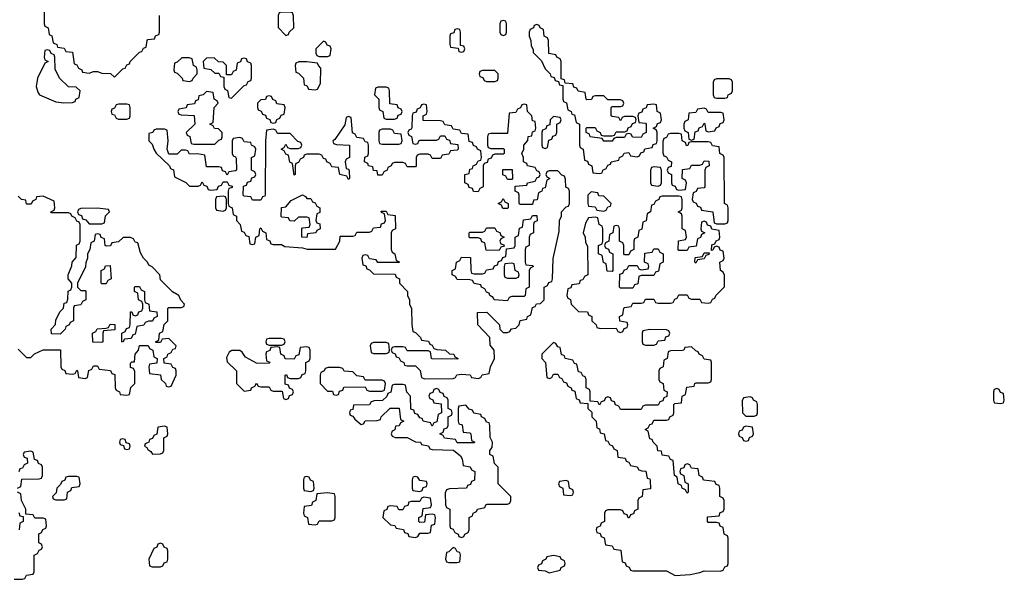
# Model space of a CAD drawing. Header units: inches. Extents: x 2228470 to 2445751, y 199914 to 300535.
# Tile 14 of 34: x 2391637 to 2396346, y 213254 to 215929. Entities that reach past the tile are written whole.
import ezdxf

# ---------------------------------------------------------------- set-up
doc = ezdxf.new("R2010")
doc.units = ezdxf.units.IN
doc.header["$MEASUREMENT"] = 0
doc.layers.add('C3291', color=7, linetype='Continuous')

msp = doc.modelspace()

# ---------------------------------------------------------------- linework, layer by layer
at = {"layer": 'C3291', "color": 6}
for points in [[(2391752, 216030), (2391754, 215910), (2391758, 215898), (2391774, 215890), (2391778, 215858), (2391791.6, 215851.6), (2391798, 215818), (2391814, 215810), (2391818, 215798), (2391850, 215794), (2391858, 215778), (2391890, 215774), (2391898, 215718), (2391910, 215714), (2391918, 215698), (2391934, 215690), (2391938, 215678), (2391970, 215674), (2391990, 215682), (2392010, 215682), (2392030, 215674), (2392071.6, 215671.6), (2392090, 215654), (2392130, 215694), (2392142, 215698), (2392150, 215714), (2392162, 215718), (2392166, 215730), (2392210, 215774), (2392222, 215778), (2392230, 215794), (2392242, 215798), (2392246, 215830), (2392250, 215834), (2392282, 215838), (2392287.3, 215852.7), (2392302, 215858), (2392306, 215870), (2392306, 215950)], [(2391630, 214354), (2391670, 214314), (2391690, 214314), (2391708.4, 214331.6), (2391750, 214351.3), (2391831.6, 214351.6), (2391834, 214270), (2391838, 214258), (2391852.7, 214252.7), (2391858, 214238), (2391890, 214234), (2391902, 214238), (2391910, 214254), (2391914, 214250), (2391918, 214218), (2391950, 214214), (2391962, 214218), (2391967.3, 214252.7), (2391982, 214258), (2391990, 214274), (2392010, 214274), (2392018, 214258), (2392071.6, 214251.6), (2392078, 214238), (2392092.7, 214232.7), (2392094, 214170), (2392098, 214158), (2392114, 214150), (2392118, 214138), (2392150, 214134), (2392162, 214138), (2392168.7, 214171.3), (2392188, 214190), (2392187.3, 214247.3), (2392182, 214262), (2392167.3, 214267.3), (2392167.3, 214287.3), (2392174, 214294), (2392186, 214294), (2392188.7, 214330), (2392206, 214350), (2392210, 214372), (2392252, 214372), (2392258, 214358), (2392274, 214350), (2392278, 214318), (2392294, 214310), (2392292.7, 214287.3), (2392258, 214282), (2392254, 214270), (2392258, 214238), (2392311.3, 214231.3), (2392314, 214210), (2392334, 214190), (2392338, 214178), (2392350, 214174), (2392362, 214178), (2392386, 214230), (2392386, 214250), (2392382, 214262), (2392370, 214266), (2392362, 214282), (2392327.3, 214287.3), (2392326, 214310), (2392342, 214318), (2392346, 214330), (2392362, 214338), (2392370, 214354), (2392382, 214358), (2392386, 214370), (2392350, 214406), (2392318, 214402), (2392310, 214386), (2392290, 214386), (2392286, 214390), (2392302, 214398), (2392306, 214430), (2392322, 214438), (2392328, 214472), (2392346, 214490), (2392346, 214550), (2392350, 214554), (2392410, 214554), (2392422, 214558), (2392426, 214570), (2392408, 214588), (2392398, 214610), (2392368.7, 214628.7), (2392310, 214686), (2392308, 214710), (2392270, 214748), (2392255.3, 214755.3), (2392248, 214770), (2392229.1, 214789.1), (2392215.3, 214815.3), (2392202, 214862), (2392190, 214866), (2392182, 214882), (2392167.3, 214887.3), (2392132.7, 214887.3), (2392110, 214868), (2392078, 214862), (2392071.6, 214848.4), (2392050, 214846), (2392046, 214850), (2392042, 214882), (2392027.3, 214887.3), (2392022, 214902), (2392010, 214906), (2391998, 214902), (2391994, 214870), (2391978, 214862), (2391972, 214830), (2391962, 214810), (2391962, 214790), (2391952.7, 214767.3), (2391951.6, 214748.4), (2391914, 214670), (2391914, 214650), (2391922, 214642), (2391930, 214634), (2391950, 214634), (2391954, 214630), (2391954, 214590), (2391938, 214582), (2391930, 214566), (2391898, 214562), (2391894, 214550), (2391894, 214490), (2391878, 214482), (2391874, 214470), (2391858, 214462), (2391854, 214450), (2391830, 214426), (2391790, 214428), (2391788, 214450), (2391808, 214472), (2391810, 214494), (2391830, 214534), (2391846, 214550), (2391850, 214574), (2391862, 214578), (2391867.3, 214592.7), (2391868.8, 214631.1), (2391882, 214638), (2391886, 214650), (2391886, 214670), (2391868.7, 214690), (2391868.7, 214710), (2391887.3, 214752.7), (2391888, 214770), (2391907.3, 214792.7), (2391908.8, 214851.1), (2391922, 214858), (2391926, 214870), (2391926, 214950), (2391922, 214962), (2391910, 214966), (2391902, 214982), (2391886, 214990), (2391882, 215002), (2391870, 215006), (2391790, 215006), (2391786, 215010), (2391802, 215018), (2391806, 215030), (2391802, 215062), (2391750, 215086), (2391718, 215082), (2391714, 215070), (2391698, 215062), (2391692, 215048), (2391670, 215048), (2391666, 215066), (2391646, 215070), (2391630, 215086)], [(2391626, 213690), (2391642, 213698), (2391647.3, 213732.7), (2391730, 213734), (2391742, 213738), (2391746, 213750), (2391746, 213790), (2391742, 213802), (2391727.3, 213807.3), (2391722, 213822), (2391707.3, 213827.3), (2391702, 213862), (2391690, 213866), (2391658, 213862), (2391654, 213850), (2391658, 213838), (2391672.7, 213832.7), (2391674, 213810), (2391658, 213802), (2391650, 213786), (2391638, 213782), (2391632.7, 213767.3)], [(2391610, 213254), (2391650, 213254), (2391662, 213258), (2391670, 213274), (2391702, 213278), (2391706, 213290), (2391706, 213370), (2391722, 213378), (2391730, 213394), (2391742, 213398), (2391746, 213410), (2391742, 213422), (2391728.4, 213428.4), (2391728.4, 213471.6), (2391742, 213478), (2391747.3, 213492.7), (2391762, 213498), (2391766, 213510), (2391762, 213542), (2391750, 213546), (2391710, 213546), (2391702, 213562), (2391666, 213566), (2391666, 213590), (2391646, 213630), (2391642, 213662), (2391626, 213670)], [(2391632.7, 213572.7), (2391638, 213558), (2391654, 213554), (2391654, 213530), (2391638, 213522), (2391634, 213490)]]:
    msp.add_lwpolyline(points, dxfattribs=at)
for points in [[(2392930, 215966), (2392890, 215966), (2392878, 215962), (2392874, 215950), (2392872.7, 215892.7), (2392910, 215854), (2392922, 215858), (2392926, 215870), (2392948, 215890), (2392947.3, 215947.3), (2392942, 215962)], [(2393950, 215926), (2393938, 215922), (2393934, 215910), (2393934, 215870), (2393938, 215858), (2393950, 215854), (2393962, 215858), (2393966, 215870), (2393966, 215910), (2393962, 215922)], [(2394110, 215906), (2394098, 215902), (2394094, 215890), (2394078, 215882), (2394074, 215870), (2394074, 215850), (2394082, 215830), (2394083.6, 215803.6), (2394092.7, 215787.3), (2394092.7, 215772.7), (2394132.7, 215732.7), (2394150, 215694), (2394174, 215670), (2394178, 215658), (2394192.7, 215652.7), (2394198, 215638), (2394214, 215634), (2394218, 215618), (2394234, 215614), (2394234, 215550), (2394238, 215538), (2394251.6, 215531.6), (2394258, 215498), (2394274, 215490), (2394278, 215478), (2394290, 215474), (2394298, 215438), (2394314, 215430), (2394314, 215330), (2394318, 215318), (2394332, 215310), (2394338, 215258), (2394352.7, 215252.7), (2394358, 215238), (2394374, 215230), (2394378, 215198), (2394410, 215194), (2394422, 215198), (2394426, 215210), (2394442, 215218), (2394450, 215234), (2394462, 215238), (2394466, 215250), (2394502, 215258), (2394506, 215270), (2394522, 215278), (2394528.4, 215291.6), (2394550, 215294), (2394558, 215278), (2394590, 215274), (2394602, 215278), (2394607.3, 215292.7), (2394622, 215298), (2394627.3, 215312.7), (2394662, 215318), (2394667.3, 215332.7), (2394682, 215338), (2394686, 215350), (2394686, 215390), (2394682, 215402), (2394666, 215410), (2394682, 215418), (2394687.3, 215432.7), (2394702, 215438), (2394706, 215450), (2394702, 215482), (2394686, 215490), (2394682, 215522), (2394670, 215526), (2394638, 215522), (2394632.7, 215507.3), (2394618, 215502), (2394612.7, 215487.3), (2394598, 215482), (2394594, 215470), (2394598, 215438), (2394630, 215434), (2394634, 215430), (2394634, 215390), (2394618, 215382), (2394610, 215366), (2394568, 215368), (2394562, 215382), (2394550, 215386), (2394538, 215382), (2394530, 215366), (2394490, 215366), (2394478, 215362), (2394470, 215348), (2394430, 215348), (2394422, 215362), (2394366, 215370), (2394362, 215382), (2394346, 215390), (2394346, 215410), (2394350, 215414), (2394390, 215414), (2394398, 215398), (2394414, 215390), (2394418, 215378), (2394430, 215374), (2394470, 215374), (2394482, 215378), (2394490, 215394), (2394530, 215394), (2394542, 215398), (2394547.3, 215412.7), (2394562, 215418), (2394567.3, 215432.7), (2394582, 215438), (2394586, 215450), (2394582, 215462), (2394570, 215466), (2394530, 215466), (2394518, 215462), (2394510, 215446), (2394502, 215462), (2394470, 215466), (2394466, 215470), (2394466, 215510), (2394470, 215514), (2394510, 215514), (2394522, 215518), (2394526, 215530), (2394522, 215542), (2394510, 215546), (2394450, 215546), (2394430, 215566), (2394390, 215566), (2394378, 215562), (2394371.6, 215548.4), (2394350, 215546), (2394346, 215550), (2394342, 215582), (2394308.4, 215588.4), (2394302, 215602), (2394287.3, 215607.3), (2394282, 215622), (2394246, 215626), (2394242, 215642), (2394226, 215646), (2394226, 215730), (2394222, 215742), (2394206, 215750), (2394202, 215762), (2394167.3, 215767.3), (2394166, 215830), (2394162, 215842), (2394146, 215850), (2394142, 215882), (2394126, 215890), (2394122, 215902)], [(2393730, 215886), (2393718, 215882), (2393712.7, 215867.3), (2393698, 215862), (2393694, 215850), (2393694, 215810), (2393698, 215798), (2393734, 215794), (2393738, 215778), (2393750, 215774), (2393762, 215778), (2393766, 215790), (2393762, 215802), (2393746, 215806), (2393746, 215870), (2393742, 215882)], [(2393090, 215826), (2393054, 215790), (2393054, 215770), (2393058, 215758), (2393070, 215754), (2393110, 215754), (2393122, 215758), (2393126, 215790), (2393122, 215802), (2393107.3, 215807.3), (2393102, 215822)], [(2391770, 215786), (2391758, 215782), (2391754, 215750), (2391758, 215738), (2391774, 215730), (2391758, 215722), (2391722, 215650), (2391716, 215610), (2391723.5, 215583.5), (2391732, 215570), (2391810, 215536), (2391848, 215532), (2391890, 215534), (2391902, 215538), (2391906, 215550), (2391922, 215558), (2391926, 215590), (2391907.3, 215607.3), (2391870, 215608), (2391828, 215650), (2391807.3, 215692.7), (2391806, 215750), (2391802, 215762), (2391787.3, 215767.3), (2391782, 215782)], [(2392447.3, 215747.3), (2392412.7, 215747.3), (2392390, 215726), (2392378, 215722), (2392374, 215690), (2392378, 215678), (2392390, 215674), (2392414, 215650), (2392418, 215638), (2392450, 215634), (2392462, 215638), (2392466, 215650), (2392486, 215670), (2392486, 215690), (2392482, 215702), (2392468, 215710), (2392462, 215742)], [(2392567.3, 215747.3), (2392530, 215746), (2392514, 215730), (2392518, 215698), (2392551.6, 215691.6), (2392570, 215674), (2392590, 215674), (2392598, 215658), (2392614, 215654), (2392614, 215610), (2392618, 215598), (2392631.6, 215591.6), (2392638, 215558), (2392650, 215554), (2392710, 215614), (2392722, 215618), (2392730, 215634), (2392742, 215638), (2392746, 215650), (2392746, 215710), (2392742, 215722), (2392727.3, 215727.3), (2392722, 215742), (2392710, 215746), (2392698, 215742), (2392692.7, 215727.3), (2392678, 215722), (2392672.7, 215687.3), (2392658, 215682), (2392650, 215666), (2392626, 215666), (2392626, 215710), (2392610, 215726), (2392588.4, 215728.4)], [(2393010, 215728), (2392972.7, 215727.3), (2392958, 215722), (2392954, 215710), (2392958, 215678), (2392970, 215674), (2392994, 215650), (2392998, 215618), (2393010, 215614), (2393018, 215598), (2393050, 215594), (2393062, 215598), (2393075.3, 215624.7), (2393078, 215698), (2393066, 215710), (2393062, 215722)], [(2393910, 215686), (2393850, 215686), (2393838, 215682), (2393834, 215670), (2393838, 215658), (2393852.7, 215652.7), (2393858, 215638), (2393870, 215634), (2393910, 215634), (2393922, 215638), (2393926, 215650), (2393926, 215670)], [(2395030, 215646), (2394970, 215646), (2394958, 215642), (2394954, 215630), (2394954, 215570), (2394958, 215558), (2394970, 215554), (2395010, 215554), (2395022, 215558), (2395026, 215570), (2395042, 215578), (2395046, 215590), (2395046, 215630), (2395042, 215642)], [(2392530, 215586), (2392514, 215570), (2392494, 215566), (2392490, 215546), (2392478, 215542), (2392472.7, 215527.3), (2392438, 215522), (2392432.7, 215507.3), (2392398, 215502), (2392394, 215490), (2392398, 215478), (2392410, 215474), (2392472, 215472), (2392474, 215430), (2392434, 215390), (2392438, 215378), (2392451.6, 215371.6), (2392458, 215338), (2392470, 215334), (2392570, 215334), (2392590, 215354), (2392602, 215358), (2392606, 215370), (2392606, 215390), (2392598, 215398), (2392587.3, 215407.3), (2392568.4, 215408.4), (2392562, 215422), (2392546, 215430), (2392562, 215438), (2392568, 215510), (2392586, 215530), (2392582, 215542), (2392568, 215550), (2392562, 215582)], [(2393390, 215606), (2393350, 215606), (2393338, 215602), (2393334, 215570), (2393354, 215550), (2393354, 215510), (2393358, 215498), (2393374, 215490), (2393378, 215458), (2393390, 215454), (2393430, 215454), (2393442, 215458), (2393447.3, 215472.7), (2393462, 215478), (2393466, 215490), (2393462, 215502), (2393447.3, 215507.3), (2393442, 215522), (2393407.3, 215527.3), (2393406, 215590), (2393402, 215602)], [(2392150, 215526), (2392110, 215526), (2392098, 215522), (2392090, 215506), (2392078, 215502), (2392074, 215490), (2392078, 215478), (2392090, 215474), (2392098, 215458), (2392110, 215454), (2392150, 215454), (2392162, 215458), (2392166, 215470), (2392166, 215510), (2392162, 215522)], [(2394050, 215526), (2394038, 215522), (2394032.7, 215507.3), (2394018, 215502), (2394010, 215486), (2393978, 215482), (2393970, 215386), (2393890, 215386), (2393878, 215382), (2393874, 215370), (2393874, 215330), (2393878, 215318), (2393890, 215314), (2393950, 215314), (2393954, 215310), (2393954, 215290), (2393950, 215286), (2393910, 215286), (2393898, 215282), (2393892.7, 215267.3), (2393878, 215262), (2393872.7, 215247.3), (2393858, 215242), (2393854, 215230), (2393854, 215130), (2393838, 215122), (2393830, 215106), (2393807.3, 215107.3), (2393802, 215122), (2393787.3, 215127.3), (2393782, 215142), (2393766, 215150), (2393766, 215190), (2393786, 215194), (2393790, 215214), (2393802, 215218), (2393806, 215230), (2393822, 215238), (2393830, 215254), (2393842, 215258), (2393846, 215270), (2393842, 215302), (2393826, 215310), (2393822, 215322), (2393807.3, 215327.3), (2393802, 215342), (2393787.3, 215347.3), (2393782, 215382), (2393750, 215386), (2393742, 215402), (2393710, 215406), (2393702, 215422), (2393670, 215426), (2393662, 215442), (2393650, 215446), (2393567.3, 215447.3), (2393566, 215470), (2393582, 215478), (2393586, 215490), (2393582, 215522), (2393570, 215526), (2393558, 215522), (2393552.7, 215507.3), (2393538, 215502), (2393532.7, 215487.3), (2393518, 215482), (2393514, 215470), (2393512.7, 215412.7), (2393510, 215406), (2393498, 215402), (2393494, 215390), (2393498, 215378), (2393511.6, 215371.6), (2393518, 215338), (2393530, 215334), (2393542, 215338), (2393546, 215350), (2393552.7, 215352.7), (2393630, 215354), (2393642, 215358), (2393650, 215374), (2393670, 215374), (2393678, 215358), (2393692.7, 215352.7), (2393698, 215338), (2393732.7, 215332.7), (2393734, 215310), (2393730, 215306), (2393698, 215302), (2393690, 215286), (2393658, 215282), (2393650, 215266), (2393610, 215266), (2393602, 215282), (2393590, 215286), (2393550, 215286), (2393538, 215282), (2393534, 215270), (2393534, 215230), (2393530, 215226), (2393490, 215226), (2393482, 215242), (2393470, 215246), (2393430, 215246), (2393418, 215242), (2393414, 215230), (2393398, 215222), (2393394, 215210), (2393378, 215202), (2393370, 215186), (2393350, 215186), (2393346, 215206), (2393328.8, 215208.9), (2393326, 215226), (2393306, 215230), (2393302, 215242), (2393286, 215250), (2393288.4, 215271.6), (2393302, 215278), (2393306, 215290), (2393306, 215330), (2393302, 215342), (2393290, 215346), (2393282, 215362), (2393250, 215366), (2393242, 215382), (2393228.4, 215388.4), (2393222, 215462), (2393210, 215466), (2393198, 215462), (2393192.7, 215427.3), (2393143.6, 215356.4), (2393134, 215350), (2393138, 215338), (2393152.7, 215332.7), (2393214, 215330), (2393214, 215270), (2393198, 215262), (2393194, 215250), (2393198, 215218), (2393210, 215214), (2393212.7, 215207.3), (2393214, 215170), (2393210, 215166), (2393202, 215182), (2393168.8, 215188.9), (2393162, 215222), (2393130, 215226), (2393122, 215242), (2393106, 215250), (2393102, 215262), (2393090, 215266), (2393082, 215282), (2393070, 215286), (2393010, 215286), (2392998, 215282), (2392994, 215270), (2392978, 215262), (2392970, 215246), (2392958, 215242), (2392954, 215230), (2392954, 215190), (2392950, 215186), (2392942, 215242), (2392928.4, 215248.4), (2392922, 215282), (2392910, 215286), (2392902, 215302), (2392888, 215310), (2392902, 215318), (2392910, 215334), (2392918, 215318), (2392930, 215314), (2392970, 215314), (2392982, 215318), (2392986, 215330), (2392982, 215342), (2392967.3, 215347.3), (2392930, 215386), (2392870, 215386), (2392862, 215402), (2392850, 215406), (2392818, 215402), (2392812, 215350), (2392811.6, 215091.6), (2392810, 215086), (2392798, 215082), (2392790, 215066), (2392750, 215066), (2392742, 215082), (2392710, 215086), (2392706, 215090), (2392707.3, 215132.7), (2392722, 215138), (2392727.3, 215152.7), (2392742, 215158), (2392747.3, 215172.7), (2392762, 215178), (2392766, 215190), (2392762, 215202), (2392746, 215210), (2392746, 215270), (2392762, 215278), (2392766, 215310), (2392762, 215322), (2392746, 215330), (2392742, 215342), (2392710, 215346), (2392702, 215362), (2392690, 215366), (2392658, 215362), (2392654, 215350), (2392654, 215290), (2392658, 215278), (2392670, 215274), (2392672.7, 215267.3), (2392674, 215210), (2392670, 215206), (2392638, 215202), (2392630, 215186), (2392622, 215202), (2392607.3, 215207.3), (2392602, 215222), (2392590, 215226), (2392530, 215226), (2392522, 215282), (2392487.3, 215287.3), (2392450, 215286), (2392442, 215302), (2392430, 215306), (2392410, 215306), (2392390, 215286), (2392350, 215286), (2392342, 215310), (2392348, 215350), (2392342, 215402), (2392330, 215406), (2392290, 215406), (2392278, 215402), (2392274, 215390), (2392254, 215386), (2392254, 215350), (2392270, 215334), (2392278, 215310), (2392290, 215292), (2392354, 215230), (2392358, 215218), (2392372, 215212), (2392378, 215178), (2392431.6, 215151.6), (2392450, 215134), (2392490, 215134), (2392502, 215138), (2392510, 215154), (2392518, 215138), (2392532.7, 215132.7), (2392538, 215118), (2392550, 215114), (2392582, 215118), (2392587.3, 215132.7), (2392602, 215138), (2392610, 215154), (2392630, 215154), (2392638, 215138), (2392652.7, 215132.7), (2392652.7, 215127.3), (2392638, 215122), (2392634, 215110), (2392634, 215050), (2392638, 215038), (2392654, 215030), (2392658, 214998), (2392674, 214990), (2392674, 214970), (2392692, 214950), (2392698, 214918), (2392710, 214914), (2392718, 214898), (2392732.7, 214892.7), (2392738, 214858), (2392750, 214854), (2392762, 214858), (2392766, 214890), (2392782, 214898), (2392786, 214930), (2392790, 214934), (2392798, 214918), (2392814, 214910), (2392818, 214878), (2392832.7, 214872.7), (2392838, 214858), (2392850, 214854), (2392890, 214854), (2392905.4, 214845.4), (2392990, 214838), (2393011.6, 214831.6), (2393147.3, 214832.7), (2393168, 214870), (2393170, 214894), (2393230, 214894), (2393242, 214898), (2393250, 214914), (2393310, 214914), (2393322, 214918), (2393330, 214934), (2393362, 214938), (2393367.3, 214952.7), (2393382, 214958), (2393386, 214970), (2393382, 215002), (2393367.3, 215007.3), (2393366, 215014), (2393390, 215014), (2393398, 214998), (2393432.7, 214992.7), (2393434, 214930), (2393418, 214922), (2393414, 214910), (2393414, 214830), (2393418, 214818), (2393432, 214810), (2393438, 214778), (2393450, 214774), (2393451.6, 214768.4), (2393350, 214768), (2393342, 214782), (2393310, 214786), (2393302, 214802), (2393290, 214806), (2393278, 214802), (2393274, 214790), (2393278, 214758), (2393292.7, 214752.7), (2393298, 214738), (2393310, 214734), (2393330, 214714), (2393432.7, 214712.7), (2393438, 214698), (2393454, 214690), (2393454, 214670), (2393491.3, 214630), (2393492, 214610), (2393502, 214590), (2393502, 214570), (2393511.6, 214548.4), (2393512.7, 214472.7), (2393518, 214438), (2393530, 214434), (2393554, 214410), (2393558, 214398), (2393592.7, 214392.7), (2393598, 214378), (2393610, 214374), (2393618, 214358), (2393632.7, 214352.7), (2393674, 214350), (2393692, 214332), (2393714, 214330), (2393718, 214318), (2393734, 214310), (2393730, 214306), (2393610, 214308), (2393606, 214310), (2393602, 214342), (2393590, 214346), (2393490, 214346), (2393482, 214362), (2393470, 214366), (2393430, 214366), (2393418, 214362), (2393414, 214350), (2393418, 214338), (2393432.7, 214332.7), (2393438, 214318), (2393450, 214314), (2393458, 214298), (2393474, 214290), (2393478, 214278), (2393490, 214274), (2393530, 214274), (2393551.6, 214251.6), (2393558, 214218), (2393572.7, 214212.7), (2393710, 214214), (2393722, 214218), (2393728.4, 214231.6), (2393750, 214234), (2393791.6, 214231.6), (2393798, 214218), (2393830, 214214), (2393842, 214218), (2393848.4, 214231.6), (2393882, 214238), (2393888, 214270), (2393908, 214310), (2393906, 214350), (2393887.3, 214372.7), (2393886, 214410), (2393828.7, 214470), (2393826, 214530), (2393870.9, 214530.9), (2393931.2, 214471.1), (2393934, 214450), (2393950, 214434), (2393970, 214434), (2393982, 214438), (2393988.4, 214451.6), (2394010, 214454), (2394026, 214470), (2394030, 214492), (2394062, 214498), (2394066, 214510), (2394082, 214518), (2394090, 214554), (2394102, 214558), (2394108.4, 214571.6), (2394127.3, 214572.7), (2394146, 214590), (2394146, 214650), (2394162, 214658), (2394167.3, 214672.7), (2394182, 214678), (2394186, 214690), (2394188.4, 214788.4), (2394216.4, 214916.4), (2394218, 214970), (2394228, 214990), (2394229.1, 215010.9), (2394250, 215034), (2394262, 215038), (2394266, 215050), (2394266, 215110), (2394262, 215122), (2394248.8, 215128.9), (2394247.3, 215167.3), (2394242, 215182), (2394230, 215186), (2394210, 215206), (2394170, 215206), (2394158, 215202), (2394154, 215190), (2394158, 215178), (2394172, 215170), (2394158, 215162), (2394150, 215126), (2394138, 215122), (2394134, 215110), (2394118, 215102), (2394111.2, 215068.9), (2394094, 215066), (2394090, 215046), (2394030, 215046), (2394026, 215050), (2394026, 215090), (2394022, 215102), (2394006, 215110), (2394007.3, 215132.7), (2394062, 215138), (2394066, 215150), (2394102, 215158), (2394110, 215174), (2394122, 215178), (2394126, 215190), (2394122, 215202), (2394110, 215206), (2394102, 215222), (2394066, 215230), (2394062, 215242), (2394046, 215250), (2394046, 215270), (2394038, 215290), (2394048, 215310), (2394048, 215330), (2394068, 215352), (2394069.1, 215370.9), (2394086, 215374), (2394090, 215394), (2394102, 215398), (2394106, 215410), (2394102, 215442), (2394090, 215446), (2394086, 215470), (2394066, 215490), (2394062, 215522)], [(2392830, 215566), (2392818, 215562), (2392812.7, 215547.3), (2392790, 215546), (2392782, 215538), (2392774, 215530), (2392774, 215510), (2392778, 215498), (2392792.7, 215492.7), (2392798, 215478), (2392812.7, 215472.7), (2392818, 215458), (2392832.7, 215452.7), (2392838, 215438), (2392850, 215434), (2392862, 215438), (2392867.3, 215452.7), (2392882, 215458), (2392887.3, 215472.7), (2392902, 215478), (2392906, 215510), (2392902, 215522), (2392867.3, 215527.3), (2392862, 215542), (2392847.3, 215547.3), (2392842, 215562)], [(2394910, 215506), (2394878, 215502), (2394870, 215486), (2394838, 215482), (2394834, 215450), (2394818, 215442), (2394814, 215430), (2394814, 215410), (2394818, 215398), (2394834, 215390), (2394838, 215358), (2394850, 215354), (2394862, 215358), (2394867.3, 215392.7), (2394882, 215398), (2394887.3, 215412.7), (2394902, 215418), (2394910, 215434), (2394914, 215430), (2394918, 215398), (2394930, 215394), (2394962, 215398), (2394967.3, 215412.7), (2394982, 215418), (2394987.3, 215432.7), (2395002, 215438), (2395006, 215450), (2395002, 215482), (2394990, 215486), (2394930, 215486), (2394922, 215502)], [(2394190, 215466), (2394174, 215450), (2394172.7, 215427.3), (2394158, 215422), (2394152.7, 215407.3), (2394138, 215402), (2394134, 215390), (2394134, 215330), (2394138, 215318), (2394150, 215314), (2394162, 215318), (2394167.3, 215352.7), (2394182, 215358), (2394187.3, 215372.7), (2394202, 215378), (2394206, 215390), (2394206, 215430), (2394222, 215438), (2394226, 215450), (2394222, 215462)], [(2393410, 215406), (2393370, 215406), (2393358, 215402), (2393354, 215390), (2393354, 215350), (2393358, 215338), (2393370, 215334), (2393450, 215334), (2393462, 215338), (2393466, 215350), (2393462, 215382), (2393430, 215386), (2393422, 215402)], [(2394790, 215386), (2394750, 215386), (2394738, 215382), (2394730, 215366), (2394718, 215362), (2394712.7, 215347.3), (2394712.7, 215292.7), (2394718, 215278), (2394730, 215274), (2394738, 215258), (2394754, 215250), (2394752.7, 215227.3), (2394738, 215222), (2394734, 215210), (2394738, 215198), (2394754, 215190), (2394754, 215150), (2394758, 215138), (2394772.7, 215132.7), (2394778, 215118), (2394790, 215114), (2394822, 215118), (2394826, 215150), (2394822, 215162), (2394806, 215170), (2394807.3, 215212.7), (2394842, 215218), (2394850, 215234), (2394890, 215234), (2394902, 215238), (2394910, 215254), (2394932.7, 215252.7), (2394934, 215230), (2394918, 215222), (2394914, 215210), (2394914, 215130), (2394910, 215126), (2394878, 215122), (2394872.7, 215107.3), (2394858, 215102), (2394854, 215070), (2394858, 215058), (2394872.7, 215052.7), (2394878, 215038), (2394892.7, 215032.7), (2394898, 215018), (2394951.3, 215011.3), (2394958, 214958), (2394970, 214954), (2395010, 214954), (2395022, 214958), (2395026, 214970), (2395026, 215030), (2395022, 215042), (2395008, 215050), (2395006, 215270), (2395002, 215282), (2394986, 215290), (2394982, 215322), (2394950, 215326), (2394942, 215342), (2394930, 215346), (2394850, 215346), (2394838, 215342), (2394832.7, 215327.3), (2394826, 215326), (2394822, 215342), (2394806, 215350), (2394802, 215382)], [(2393970, 215166), (2393962, 215182), (2393947.3, 215187.3), (2393947.3, 215212.7), (2393992.7, 215212.7), (2393994, 215170), (2393990, 215166)], [(2394670, 215226), (2394658, 215222), (2394654, 215210), (2394654, 215150), (2394658, 215138), (2394690, 215134), (2394702, 215138), (2394706, 215150), (2394706, 215210), (2394702, 215222)], [(2394370, 215106), (2394354, 215090), (2394354, 215050), (2394358, 215038), (2394390, 215034), (2394398, 215018), (2394430, 215014), (2394442, 215018), (2394450, 215034), (2394462, 215038), (2394466, 215050), (2394430, 215086), (2394407.3, 215087.3), (2394402, 215102)], [(2392610, 215086), (2392578, 215082), (2392574, 215070), (2392574, 215030), (2392578, 215018), (2392610, 215014), (2392622, 215018), (2392626, 215030), (2392626, 215070), (2392622, 215082)], [(2393010, 215074), (2393030, 215074), (2393038, 215058), (2393050, 215054), (2393058, 215038), (2393072, 215030), (2393072, 215008), (2393058, 215002), (2393054, 214970), (2393058, 214958), (2393072.7, 214952.7), (2393074, 214930), (2393058, 214922), (2393054, 214910), (2393014, 214906), (2393010, 214888), (2392986, 214890), (2392986, 214930), (2392990, 214934), (2393022, 214938), (2393026, 214950), (2393022, 214982), (2393010, 214986), (2392970, 214986), (2392950, 214966), (2392928.4, 214968.4), (2392922, 214982), (2392890, 214986), (2392888, 214990), (2392890, 215032), (2392910, 215034), (2392935.3, 215064.7), (2392990, 215091.3), (2393003.6, 215083.6)], [(2393970, 215026), (2393947.3, 215027.3), (2393942, 215042), (2393926, 215050), (2393942, 215058), (2393950, 215074), (2393958, 215058), (2393974, 215050), (2393974, 215030)], [(2394790, 215086), (2394710, 215086), (2394698, 215082), (2394694, 215070), (2394678, 215062), (2394670, 215046), (2394658, 215042), (2394654, 215010), (2394638, 215002), (2394632.7, 214967.3), (2394618, 214962), (2394612.7, 214927.3), (2394598, 214922), (2394594, 214890), (2394578, 214882), (2394574, 214870), (2394574, 214830), (2394558, 214822), (2394550, 214806), (2394530, 214806), (2394526, 214810), (2394526, 214850), (2394522, 214862), (2394506, 214870), (2394506, 214930), (2394502, 214942), (2394490, 214946), (2394478, 214942), (2394474, 214910), (2394458, 214902), (2394454, 214870), (2394438, 214862), (2394434, 214850), (2394438, 214838), (2394452.7, 214832.7), (2394458, 214818), (2394474, 214810), (2394474, 214730), (2394470, 214726), (2394447.3, 214727.3), (2394442, 214762), (2394428.4, 214768.4), (2394422, 214802), (2394406, 214810), (2394406, 214850), (2394422, 214858), (2394426, 214870), (2394426, 214930), (2394422, 214942), (2394408, 214950), (2394402, 214982), (2394390, 214986), (2394358, 214982), (2394343.6, 214956.4), (2394332, 214910), (2394342, 214890), (2394343.6, 214863.6), (2394352.7, 214847.3), (2394354, 214710), (2394338, 214702), (2394330, 214686), (2394318, 214682), (2394312.7, 214667.3), (2394278, 214662), (2394272.7, 214647.3), (2394258, 214642), (2394254, 214610), (2394258, 214598), (2394272, 214592), (2394274, 214570), (2394310, 214534), (2394352.7, 214532.7), (2394358, 214518), (2394374, 214510), (2394374, 214490), (2394394, 214470), (2394398, 214458), (2394412.7, 214452.7), (2394490, 214454), (2394498, 214438), (2394510, 214434), (2394522, 214438), (2394527.3, 214452.7), (2394542, 214458), (2394546, 214470), (2394542, 214482), (2394507.3, 214487.3), (2394506, 214510), (2394522, 214518), (2394526, 214550), (2394530, 214554), (2394562, 214558), (2394570, 214574), (2394610, 214574), (2394622, 214578), (2394630, 214594), (2394670, 214594), (2394678, 214578), (2394690, 214574), (2394750, 214574), (2394762, 214578), (2394770, 214594), (2394782, 214598), (2394790, 214614), (2394830, 214614), (2394838, 214598), (2394850, 214594), (2394890, 214594), (2394898, 214578), (2394930, 214574), (2394942, 214578), (2394950, 214594), (2394962, 214598), (2394966, 214610), (2395007.3, 214652.7), (2395007.3, 214707.3), (2395002, 214722), (2394988, 214730), (2394986, 214770), (2395002, 214778), (2395006, 214790), (2395002, 214822), (2394987.3, 214827.3), (2394982, 214842), (2394970, 214846), (2394958, 214842), (2394952.7, 214827.3), (2394946, 214826), (2394947.3, 214852.7), (2394962, 214858), (2394967.3, 214872.7), (2394982, 214878), (2394986, 214890), (2394982, 214922), (2394947.3, 214927.3), (2394942, 214942), (2394927.3, 214947.3), (2394922, 214962), (2394910, 214966), (2394898, 214962), (2394894, 214930), (2394898, 214918), (2394914, 214910), (2394898, 214902), (2394892.7, 214887.3), (2394878, 214882), (2394872.7, 214847.3), (2394838, 214842), (2394830, 214826), (2394790, 214826), (2394786, 214830), (2394787.3, 214872.7), (2394822, 214878), (2394826, 214890), (2394822, 214922), (2394806, 214930), (2394806, 214990), (2394802, 215002), (2394786, 215010), (2394802, 215018), (2394806, 215030), (2394806, 215070), (2394802, 215082)], [(2392010, 215028), (2391930, 215026), (2391918, 215022), (2391914, 215010), (2391918, 214998), (2391932.7, 214992.7), (2391938, 214978), (2391952.7, 214972.7), (2391970, 214954), (2392030, 214954), (2392042, 214958), (2392048, 214992), (2392066, 215010), (2392062, 215022)], [(2393970, 214586), (2393906, 214590), (2393902, 214602), (2393886, 214610), (2393882, 214622), (2393870, 214626), (2393862, 214642), (2393846, 214650), (2393842, 214662), (2393810, 214668), (2393802, 214682), (2393790, 214686), (2393730, 214688), (2393722, 214702), (2393706, 214710), (2393706, 214730), (2393722, 214738), (2393726, 214770), (2393742, 214778), (2393750, 214794), (2393792.7, 214792.7), (2393794, 214730), (2393798, 214718), (2393810, 214714), (2393850, 214714), (2393862, 214718), (2393870, 214734), (2393902, 214738), (2393907.3, 214752.7), (2393922, 214758), (2393927.3, 214772.7), (2393942, 214778), (2393947.3, 214792.7), (2393962, 214798), (2393966, 214834), (2394002, 214838), (2394006, 214850), (2394006, 214890), (2394022, 214898), (2394027.3, 214932.7), (2394042, 214938), (2394047.3, 214972.7), (2394082, 214978), (2394090, 214994), (2394110, 214994), (2394111.6, 214968.4), (2394098, 214962), (2394094, 214950), (2394094, 214910), (2394078, 214902), (2394074, 214890), (2394074, 214850), (2394058, 214842), (2394054, 214830), (2394054, 214770), (2394058, 214758), (2394090, 214754), (2394094, 214750), (2394078, 214742), (2394074, 214730), (2394074, 214650), (2394058, 214642), (2394054, 214610), (2394050, 214606), (2393990, 214606), (2393978, 214602)], [(2393930, 214826), (2393867.3, 214827.3), (2393862, 214862), (2393847.3, 214867.3), (2393842, 214882), (2393830, 214886), (2393790, 214886), (2393786, 214890), (2393786, 214910), (2393790, 214914), (2393850, 214914), (2393862, 214918), (2393870, 214934), (2393910, 214934), (2393918, 214918), (2393932.7, 214912.7), (2393938, 214898), (2393954, 214890), (2393938, 214882), (2393934, 214870), (2393938, 214858), (2393952.7, 214852.7), (2393954, 214846), (2393938, 214842)], [(2394510, 214646), (2394506, 214650), (2394507.3, 214712.7), (2394522, 214718), (2394527.3, 214732.7), (2394542, 214738), (2394550, 214754), (2394590, 214754), (2394598, 214738), (2394610, 214734), (2394642, 214738), (2394646, 214750), (2394642, 214762), (2394626, 214770), (2394627.3, 214812.7), (2394662, 214818), (2394670, 214834), (2394690, 214834), (2394698, 214818), (2394714, 214810), (2394714, 214770), (2394698, 214762), (2394692.7, 214727.3), (2394678, 214722), (2394670, 214706), (2394610, 214706), (2394598, 214702), (2394592.7, 214667.3), (2394578, 214662), (2394570, 214646)], [(2394870, 214766), (2394866, 214770), (2394867.3, 214792.7), (2394902, 214798), (2394910, 214814), (2394934, 214814), (2394932.7, 214807.3), (2394918, 214802), (2394910, 214786), (2394878, 214782)], [(2392030, 214666), (2392026, 214670), (2392026, 214730), (2392042, 214738), (2392047.3, 214752.7), (2392070, 214754), (2392074, 214690), (2392058, 214682), (2392050, 214666)], [(2393990, 214766), (2393958, 214762), (2393954, 214750), (2393954, 214710), (2393958, 214698), (2393970, 214694), (2394010, 214694), (2394022, 214698), (2394026, 214710), (2394022, 214722), (2394006, 214730), (2394002, 214762)], [(2392130, 214388), (2392126, 214390), (2392126, 214430), (2392142, 214438), (2392147.3, 214452.7), (2392162, 214458), (2392166, 214470), (2392167.3, 214532.7), (2392172.7, 214532.7), (2392178, 214518), (2392190, 214514), (2392202, 214518), (2392207.3, 214532.7), (2392222, 214538), (2392226, 214550), (2392226, 214570), (2392222, 214582), (2392206, 214590), (2392202, 214622), (2392186, 214630), (2392186, 214650), (2392190, 214654), (2392210, 214654), (2392218, 214638), (2392234, 214630), (2392234, 214590), (2392238, 214578), (2392254, 214570), (2392258, 214538), (2392292.7, 214532.7), (2392294, 214510), (2392278, 214502), (2392271.6, 214488.4), (2392252.7, 214487.3), (2392238, 214482), (2392231.6, 214468.4), (2392198, 214462), (2392190, 214426), (2392178, 214422), (2392170, 214406), (2392138, 214402)], [(2392030, 214386), (2391987.3, 214387.3), (2391986, 214430), (2392002, 214438), (2392008.4, 214451.6), (2392050, 214454), (2392062, 214458), (2392070, 214474), (2392092.7, 214472.7), (2392092.7, 214447.3), (2392038, 214442), (2392034, 214430), (2392034, 214390)], [(2394650, 214448), (2394618, 214442), (2394614, 214430), (2394614, 214390), (2394618, 214378), (2394630, 214374), (2394670, 214374), (2394682, 214378), (2394690, 214394), (2394722, 214398), (2394727.3, 214412.7), (2394742, 214418), (2394746, 214430), (2394742, 214442), (2394730, 214446)], [(2392890, 214406), (2392830, 214406), (2392818, 214402), (2392814, 214390), (2392818, 214378), (2392830, 214374), (2392890, 214374), (2392902, 214378), (2392906, 214390), (2392902, 214402)], [(2393010, 214366), (2392978, 214362), (2392972.7, 214327.3), (2392958, 214322), (2392950, 214306), (2392907.3, 214307.3), (2392902, 214322), (2392886, 214330), (2392882, 214362), (2392870, 214366), (2392838, 214362), (2392832.7, 214347.3), (2392818, 214342), (2392814, 214330), (2392818, 214298), (2392832.7, 214292.7), (2392830, 214286), (2392770, 214288), (2392716.4, 214316.4), (2392700.4, 214340.4), (2392690, 214348), (2392651.6, 214348.4), (2392639.6, 214340.4), (2392625.4, 214314.6), (2392630, 214294), (2392674, 214250), (2392674, 214190), (2392710, 214154), (2392742, 214158), (2392746, 214170), (2392762, 214178), (2392770, 214192), (2392778, 214178), (2392790, 214174), (2392830, 214174), (2392838, 214158), (2392850, 214154), (2392892.7, 214152.7), (2392898, 214118), (2392910, 214114), (2392922, 214118), (2392927.3, 214132.7), (2392942, 214138), (2392946, 214150), (2392942, 214162), (2392927.3, 214167.3), (2392922, 214182), (2392907.3, 214187.3), (2392906, 214230), (2392912.7, 214232.7), (2392918, 214218), (2392930, 214214), (2392970, 214214), (2392982, 214218), (2392987.3, 214232.7), (2393002, 214238), (2393006, 214250), (2393006, 214290), (2393022, 214298), (2393026, 214310), (2393026, 214350), (2393022, 214362)], [(2393390, 214386), (2393330, 214386), (2393318, 214382), (2393314, 214370), (2393318, 214338), (2393330, 214334), (2393390, 214334), (2393402, 214338), (2393406, 214350), (2393402, 214382)], [(2394190, 214386), (2394134, 214330), (2394134, 214310), (2394152, 214290), (2394158, 214218), (2394170, 214214), (2394182, 214218), (2394190, 214234), (2394210, 214234), (2394218, 214218), (2394230, 214214), (2394238, 214198), (2394252.7, 214192.7), (2394258, 214178), (2394274, 214170), (2394278, 214158), (2394292.7, 214152.7), (2394298, 214118), (2394312.7, 214112.7), (2394318, 214098), (2394354, 214094), (2394354, 214070), (2394372.7, 214052.7), (2394374, 214030), (2394394, 214010), (2394398, 213978), (2394410, 213974), (2394414, 213954), (2394432, 213950), (2394438, 213918), (2394450, 213914), (2394458, 213898), (2394472.7, 213892.7), (2394478, 213878), (2394494, 213870), (2394498, 213838), (2394532.7, 213832.7), (2394538, 213818), (2394550, 213814), (2394558, 213798), (2394590, 213792), (2394598, 213778), (2394612, 213772), (2394630.9, 213770.9), (2394638, 213738), (2394650, 213734), (2394652.7, 213727.3), (2394654, 213686), (2394618, 213682), (2394614, 213650), (2394598, 213642), (2394594, 213630), (2394594, 213590), (2394578, 213582), (2394572.7, 213567.3), (2394558, 213562), (2394552.7, 213547.3), (2394547.3, 213547.3), (2394542, 213562), (2394527.3, 213567.3), (2394522, 213582), (2394510, 213586), (2394450, 213586), (2394438, 213582), (2394434, 213570), (2394434, 213530), (2394418, 213522), (2394412.7, 213507.3), (2394398, 213502), (2394394, 213490), (2394398, 213478), (2394412.7, 213472.7), (2394418, 213458), (2394432.7, 213452.7), (2394438, 213418), (2394470, 213414), (2394478, 213398), (2394512.7, 213392.7), (2394518, 213338), (2394532.7, 213332.7), (2394538, 213318), (2394552.7, 213312.7), (2394558, 213298), (2394570, 213294), (2394730, 213294), (2394771.6, 213271.6), (2394843.1, 213276.9), (2394890, 213286), (2394910, 213294), (2394987.3, 213292.7), (2395002, 213298), (2395010, 213314), (2395022, 213318), (2395026, 213330), (2395026, 213450), (2395022, 213462), (2395006, 213470), (2395002, 213502), (2394987.3, 213507.3), (2394982, 213522), (2394970, 213526), (2394930, 213526), (2394926, 213530), (2394927.3, 213552.7), (2394982, 213558), (2394987.3, 213572.7), (2395002, 213578), (2395006, 213590), (2395006, 213630), (2395002, 213642), (2394986, 213650), (2394986, 213690), (2394982, 213702), (2394967.3, 213707.3), (2394962, 213722), (2394907.3, 213727.3), (2394902, 213742), (2394886, 213750), (2394882, 213782), (2394850, 213786), (2394842, 213802), (2394830, 213806), (2394818, 213802), (2394812.7, 213787.3), (2394798, 213782), (2394794, 213770), (2394798, 213758), (2394814, 213750), (2394818, 213718), (2394834, 213710), (2394834, 213670), (2394830, 213666), (2394822, 213682), (2394806, 213690), (2394802, 213702), (2394786, 213710), (2394782, 213742), (2394768, 213750), (2394762, 213822), (2394750, 213826), (2394742, 213842), (2394710, 213848), (2394706, 213866), (2394688.8, 213868.9), (2394686, 213890), (2394666, 213910), (2394662, 213922), (2394650, 213926), (2394642, 213962), (2394628, 213970), (2394642, 213978), (2394650, 213994), (2394662, 213998), (2394670, 214014), (2394730, 214014), (2394742, 214018), (2394746, 214030), (2394762, 214038), (2394766, 214050), (2394766, 214090), (2394770, 214094), (2394802, 214098), (2394806, 214130), (2394822, 214138), (2394827.3, 214172.7), (2394862, 214178), (2394866, 214190), (2394872.7, 214192.7), (2394930, 214194), (2394942, 214198), (2394946, 214210), (2394946, 214290), (2394942, 214302), (2394910, 214306), (2394902, 214322), (2394886, 214330), (2394882, 214342), (2394870, 214346), (2394850, 214366), (2394818, 214362), (2394814, 214350), (2394807.3, 214347.3), (2394750, 214346), (2394738, 214342), (2394734, 214310), (2394718, 214302), (2394714, 214270), (2394698, 214262), (2394694, 214250), (2394694, 214210), (2394698, 214198), (2394714, 214190), (2394718, 214158), (2394734, 214150), (2394732.7, 214127.3), (2394718, 214122), (2394712.7, 214107.3), (2394698, 214102), (2394690, 214086), (2394630, 214086), (2394618, 214082), (2394610, 214066), (2394510, 214066), (2394502, 214082), (2394487.3, 214087.3), (2394482, 214102), (2394467.3, 214107.3), (2394462, 214122), (2394450, 214126), (2394438, 214122), (2394432.7, 214107.3), (2394418, 214102), (2394410, 214086), (2394402, 214102), (2394366, 214106), (2394366, 214150), (2394362, 214162), (2394346, 214170), (2394346, 214210), (2394342, 214222), (2394330, 214226), (2394322, 214242), (2394310, 214246), (2394302, 214282), (2394290, 214286), (2394282, 214302), (2394246, 214310), (2394242, 214322), (2394228.4, 214328.4), (2394222, 214362), (2394210, 214366), (2394202, 214382)], [(2393167.3, 214267.3), (2393112.7, 214267.3), (2393098, 214262), (2393094, 214250), (2393078, 214242), (2393074, 214230), (2393074, 214190), (2393110, 214154), (2393132.7, 214152.7), (2393138, 214138), (2393150, 214134), (2393162, 214138), (2393167.3, 214152.7), (2393182, 214158), (2393188, 214172), (2393290, 214174), (2393298, 214158), (2393310, 214154), (2393370, 214154), (2393382, 214158), (2393386, 214190), (2393382, 214202), (2393370, 214206), (2393290, 214206), (2393282, 214222), (2393250, 214226), (2393230, 214246), (2393188.4, 214248.4), (2393182, 214262)], [(2393470, 214186), (2393430, 214186), (2393418, 214182), (2393411.6, 214148.4), (2393398, 214142), (2393392.7, 214127.3), (2393371.6, 214108.4), (2393332.7, 214107.3), (2393318, 214102), (2393310, 214088.7), (2393234, 214086), (2393230, 214066), (2393218, 214062), (2393214, 214050), (2393218, 214038), (2393230, 214034), (2393239.6, 214019.6), (2393270, 213994), (2393282, 213998), (2393288.8, 214011.1), (2393347.3, 214012.7), (2393362, 214018), (2393366, 214030), (2393408.4, 214071.6), (2393452.7, 214072.7), (2393458, 214018), (2393474, 214010), (2393458, 214002), (2393451.6, 213988.4), (2393434, 213986), (2393431.6, 213968.4), (2393418, 213962), (2393414, 213950), (2393418, 213938), (2393432.7, 213932.7), (2393490, 213932), (2393530, 213912), (2393554, 213910), (2393558, 213898), (2393591.6, 213891.6), (2393598, 213878), (2393610, 213874), (2393712, 213872), (2393744.7, 213844.7), (2393754, 213830), (2393758, 213798), (2393791.6, 213791.6), (2393798, 213778), (2393814, 213770), (2393812.7, 213727.3), (2393798, 213722), (2393792.7, 213707.3), (2393778, 213702), (2393774, 213690), (2393692.7, 213687.3), (2393678, 213682), (2393672.7, 213667.3), (2393674, 213610), (2393678, 213598), (2393694, 213590), (2393694, 213510), (2393698, 213498), (2393710, 213494), (2393718, 213478), (2393734, 213470), (2393738, 213458), (2393750, 213454), (2393762, 213458), (2393766, 213470), (2393782, 213478), (2393786, 213490), (2393786, 213550), (2393802, 213558), (2393806, 213570), (2393822, 213578), (2393826, 213590), (2393862, 213598), (2393866, 213610), (2393872.7, 213612.7), (2393970, 213614), (2393982, 213618), (2393986, 213630), (2393986, 213650), (2393926, 213710), (2393926, 213790), (2393908.4, 213808.4), (2393902, 213842), (2393886, 213850), (2393886, 213870), (2393896.4, 213883.6), (2393898, 213910), (2393887.3, 213932.7), (2393886, 213990), (2393882, 214002), (2393870, 214006), (2393862, 214022), (2393846, 214030), (2393842, 214042), (2393808.4, 214048.4), (2393802, 214062), (2393787.3, 214067.3), (2393770, 214086), (2393738, 214082), (2393734, 214070), (2393734, 214010), (2393738, 213998), (2393752.7, 213992.7), (2393758, 213958), (2393790, 213954), (2393794, 213950), (2393798, 213918), (2393814, 213910), (2393810, 213906), (2393730, 213906), (2393722, 213922), (2393668.4, 213928.4), (2393662, 213942), (2393646, 213950), (2393662, 213958), (2393667.3, 213972.7), (2393682, 213978), (2393686, 213990), (2393686, 214030), (2393702, 214038), (2393706, 214050), (2393702, 214062), (2393686, 214070), (2393686, 214110), (2393682, 214122), (2393667.3, 214127.3), (2393662, 214142), (2393647.3, 214147.3), (2393642, 214162), (2393630, 214166), (2393618, 214162), (2393612.7, 214147.3), (2393598, 214142), (2393594, 214130), (2393598, 214118), (2393612.7, 214112.7), (2393618, 214098), (2393652.7, 214092.7), (2393654, 214050), (2393638, 214042), (2393632.7, 214007.3), (2393618, 214002), (2393610, 213986), (2393602, 214002), (2393566, 214010), (2393562, 214022), (2393550, 214026), (2393542, 214042), (2393527.3, 214047.3), (2393522, 214062), (2393507.3, 214067.3), (2393506, 214130), (2393488.4, 214148.4), (2393482, 214182)], [(2396310, 214166), (2396298, 214162), (2396294, 214150), (2396294, 214110), (2396298, 214098), (2396330, 214094), (2396342, 214098), (2396346, 214110), (2396342, 214142), (2396327.3, 214147.3), (2396322, 214162)], [(2395130, 214126), (2395098, 214122), (2395092.7, 214107.3), (2395094, 214050), (2395110, 214034), (2395150, 214034), (2395162, 214038), (2395166, 214050), (2395166, 214090), (2395162, 214102), (2395146, 214110), (2395142, 214122)], [(2392330, 213986), (2392298, 213982), (2392292.7, 213947.3), (2392278, 213942), (2392272.7, 213927.3), (2392258, 213922), (2392254, 213910), (2392238, 213902), (2392234, 213890), (2392244.7, 213884.7), (2392250, 213874), (2392264.7, 213864.7), (2392272.7, 213852.7), (2392310, 213854), (2392322, 213858), (2392326, 213870), (2392326, 213930), (2392342, 213938), (2392346, 213950), (2392342, 213982)], [(2395110, 213986), (2395098, 213982), (2395092.7, 213967.3), (2395078, 213962), (2395074, 213950), (2395078, 213938), (2395092.7, 213932.7), (2395098, 213918), (2395110, 213914), (2395122, 213918), (2395127.3, 213932.7), (2395142, 213938), (2395146, 213950), (2395142, 213982)], [(2392130, 213926), (2392118, 213922), (2392114, 213910), (2392118, 213898), (2392134, 213894), (2392138, 213878), (2392150, 213874), (2392162, 213878), (2392166, 213890), (2392162, 213902), (2392146, 213906), (2392142, 213922)], [(2391910, 213746), (2391870, 213746), (2391858, 213742), (2391852.7, 213727.3), (2391838, 213722), (2391832.7, 213707.3), (2391814, 213690), (2391812, 213668), (2391794, 213650), (2391798, 213638), (2391810, 213634), (2391850, 213634), (2391862, 213638), (2391866, 213670), (2391882, 213678), (2391887.3, 213692.7), (2391922, 213698), (2391926, 213710), (2391922, 213742)], [(2393010, 213746), (2392998, 213742), (2392994, 213730), (2392994, 213690), (2392998, 213678), (2393030, 213674), (2393042, 213678), (2393046, 213690), (2393042, 213722), (2393027.3, 213727.3), (2393022, 213742)], [(2393530, 213746), (2393518, 213742), (2393514, 213730), (2393514, 213690), (2393518, 213678), (2393550, 213674), (2393562, 213678), (2393567.3, 213692.7), (2393582, 213698), (2393586, 213710), (2393582, 213722), (2393550, 213726), (2393542, 213742)], [(2394250, 213726), (2394218, 213722), (2394214, 213710), (2394218, 213698), (2394234, 213690), (2394238, 213658), (2394270, 213654), (2394282, 213658), (2394286, 213670), (2394282, 213682), (2394266, 213690), (2394262, 213722)], [(2393110, 213668), (2393058, 213662), (2393054, 213630), (2393038, 213622), (2393032.7, 213607.3), (2392998, 213602), (2392994, 213570), (2392998, 213558), (2393014, 213550), (2393018, 213518), (2393050, 213514), (2393062, 213518), (2393070, 213534), (2393130, 213534), (2393142, 213538), (2393146, 213550), (2393146, 213650), (2393142, 213662)], [(2393570, 213646), (2393558, 213642), (2393550, 213626), (2393510, 213626), (2393498, 213622), (2393492.7, 213607.3), (2393478, 213602), (2393470, 213586), (2393450, 213586), (2393442, 213602), (2393410, 213606), (2393398, 213602), (2393392.7, 213587.3), (2393378, 213582), (2393374, 213550), (2393410, 213514), (2393431.6, 213511.6), (2393438, 213498), (2393472.7, 213492.7), (2393478, 213478), (2393492.7, 213472.7), (2393498, 213458), (2393530, 213454), (2393542, 213458), (2393550, 213474), (2393590, 213474), (2393602, 213478), (2393607.3, 213512.7), (2393622, 213518), (2393626, 213550), (2393622, 213562), (2393610, 213566), (2393578, 213562), (2393572.7, 213527.3), (2393550, 213526), (2393546, 213530), (2393546, 213550), (2393562, 213558), (2393567.3, 213592.7), (2393602, 213598), (2393606, 213610), (2393602, 213642)], [(2392310, 213426), (2392298, 213422), (2392292.7, 213407.3), (2392278, 213402), (2392254, 213350), (2392258, 213318), (2392270, 213314), (2392310, 213314), (2392322, 213318), (2392327.3, 213332.7), (2392342, 213338), (2392346, 213350), (2392346, 213390), (2392342, 213402), (2392327.3, 213407.3), (2392322, 213422)], [(2393710, 213406), (2393690, 213386), (2393678, 213382), (2393674, 213350), (2393678, 213338), (2393690, 213334), (2393730, 213334), (2393742, 213338), (2393746, 213370), (2393742, 213382), (2393730, 213386), (2393722, 213402)], [(2394190, 213368), (2394158, 213362), (2394154, 213350), (2394138, 213342), (2394132.7, 213327.3), (2394118, 213322), (2394114, 213310), (2394118, 213298), (2394150, 213294), (2394170, 213284.7), (2394222, 213298), (2394226, 213310), (2394242, 213318), (2394246, 213330), (2394242, 213342), (2394226, 213350), (2394222, 213362)]]:
    msp.add_lwpolyline(points, close=True, dxfattribs=at)

doc.saveas('drawing.dxf')
